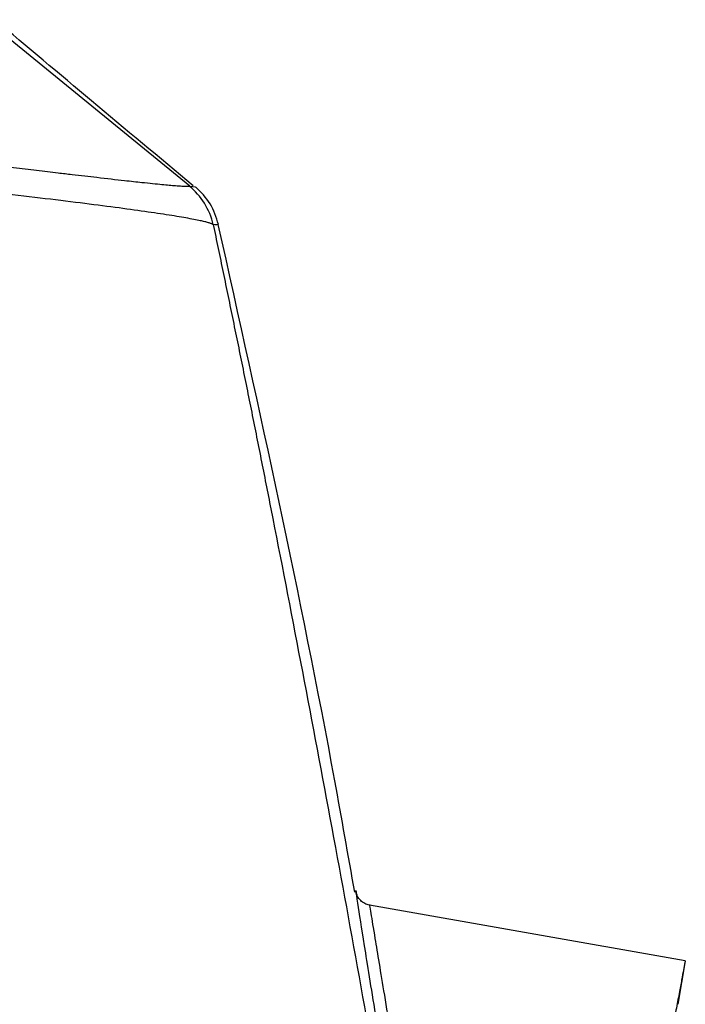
# Model space of a CAD drawing. Header units: millimetres. Extents: x 5 to 597, y 5 to 415.
# Tile 67 of 136: x 335.39 to 340.19, y 207.47 to 214.56. Entities that reach past the tile are written whole.
import ezdxf

# ---------------------------------------------------------------- set-up
doc = ezdxf.new("R2010")
doc.units = ezdxf.units.MM

msp = doc.modelspace()

# ---------------------------------------------------------------- linework, layer by layer
at = {"color": 7, "linetype": 'Continuous', "lineweight": 25}
for p, q in [((336.6154, 213.3629), (335.1905, 214.5249)), ((340.1881, 207.7798), (337.9104, 208.1814)), ((340.1875, 207.7799), (340.1334, 207.4664))]:
    msp.add_line(p, q, dxfattribs=at)
at = {"color": 8, "linetype": 'Continuous', "lineweight": 25}
msp.add_line((336.6154, 213.3629), (336.6557, 213.3578), dxfattribs=at)
at = {"color": 7, "linetype": 'Continuous', "lineweight": 25}
msp.add_arc((336.2967, 212.9739), 0.5002, 12.76628, 51.01148, dxfattribs=at)
for points, knots in [([(336.6394, 213.3646), (336.3956, 213.5682), (335.9189, 213.9664), (335.4433, 214.3662), (335.2109, 214.5614)], [0, 0, 0, 0, 0.51153, 1, 1, 1, 1]), ([(332.2721, 213.8391), (332.3031, 213.8359), (332.3638, 213.8295), (332.4531, 213.82), (332.5385, 213.811), (332.62, 213.8023), (332.6974, 213.7941), (332.7704, 213.7862), (332.839, 213.7789), (332.903, 213.772), (332.9623, 213.7655), (333.0169, 213.7596), (333.0665, 213.7542), (333.2425, 213.7351), (333.5342, 213.703), (333.8901, 213.6632), (334.1969, 213.6285), (334.4799, 213.5962), (334.7407, 213.566), (335.0393, 213.5312), (335.2866, 213.5026), (335.5128, 213.4758), (335.6521, 213.4595), (335.7985, 213.4426), (335.9661, 213.4233), (336.1337, 213.4042), (336.2914, 213.3869), (336.4179, 213.3739), (336.4956, 213.367), (336.5376, 213.3639), (336.561, 213.3624), (336.5831, 213.3615), (336.6018, 213.3614), (336.6081, 213.3623), (336.6115, 213.3627)], [0, 0, 0, 0, 0.013789, 0.027029, 0.0397, 0.05178, 0.063252, 0.074094, 0.084286, 0.093812, 0.102651, 0.110787, 0.118203, 0.124883, 0.189751, 0.250079, 0.290114, 0.336733, 0.390104, 0.42541, 0.499675, 0.535228, 0.570899, 0.595471, 0.642652, 0.704182, 0.749577, 0.814469, 0.874905, 0.892424, 0.913935, 0.939205, 0.967985, 1, 1, 1, 1]), ([(336.7846, 213.0845), (336.7832, 213.0855), (336.7804, 213.0874), (336.7739, 213.0905), (336.7658, 213.0936), (336.7559, 213.0969), (336.7442, 213.1003), (336.7309, 213.1039), (336.716, 213.1075), (336.6994, 213.1112), (336.6588, 213.12), (336.579, 213.135), (336.4323, 213.1585), (336.2474, 213.1856), (335.9493, 213.2258), (335.481, 213.2838), (334.9019, 213.3486), (334.3883, 213.4026), (333.9832, 213.4432), (333.5587, 213.4841), (333.2109, 213.5159), (332.9468, 213.5394), (332.7719, 213.5547), (332.5942, 213.5699), (332.4142, 213.585), (332.2936, 213.5949), (332.233, 213.5999)], [0, 0, 0, 0, 0.014398, 0.028683, 0.04285, 0.056896, 0.070816, 0.084606, 0.098264, 0.111785, 0.125166, 0.188446, 0.250546, 0.312979, 0.375419, 0.50035, 0.625381, 0.687364, 0.749865, 0.811827, 0.875096, 0.899468, 0.924167, 0.94917, 0.974455, 1, 1, 1, 1]), ([(336.6115, 213.3627), (336.6121, 213.3628), (336.6134, 213.3631), (336.6147, 213.3629), (336.6154, 213.3629)], [0, 0, 0, 0, 0.464611, 1, 1, 1, 1]), ([(336.8226, 213.0845), (336.8062, 213.1369), (336.7732, 213.2415), (336.6955, 213.3189), (336.6566, 213.3577)], [0, 0, 0, 0, 0.5, 1, 1, 1, 1]), ([(336.7846, 213.0845), (336.7965, 213.0274), (336.8205, 212.9132), (336.8563, 212.7407), (336.8921, 212.5674), (336.9279, 212.3932), (336.9637, 212.2182), (336.9994, 212.0422), (337.0352, 211.8654), (337.0709, 211.6878), (337.1066, 211.5092), (337.1423, 211.3298), (337.178, 211.1495), (337.2732, 210.6664), (337.4275, 209.8693), (337.6396, 208.7421), (337.8494, 207.595), (338.0097, 206.6913), (338.1224, 206.0423), (338.1892, 205.6529), (338.2555, 205.2625), (338.3212, 204.8709), (338.3862, 204.4783), (338.429, 204.2161), (338.4504, 204.0848)], [0, 0, 0, 0, 0.020879, 0.041745, 0.062599, 0.083443, 0.10428, 0.125113, 0.145943, 0.166772, 0.187604, 0.208441, 0.229284, 0.250136, 0.375217, 0.500341, 0.625325, 0.750507, 0.792034, 0.833561, 0.875105, 0.916682, 0.958309, 1, 1, 1, 1]), ([(337.8046, 208.2755), (337.7575, 208.5427), (337.4738, 210.1543), (337.1181, 211.7519), (336.8213, 213.0846)], [0, 0, 0, 0, 0.1658172, 1, 1, 1, 1]), ([(337.9113, 208.1812), (337.8998, 208.1843), (337.8763, 208.1906), (337.8466, 208.2129), (337.8239, 208.2424), (337.8174, 208.2658), (337.8142, 208.2773)], [0, 0, 0, 0, 0.244189, 0.5, 0.755811, 1, 1, 1, 1]), ([(340.1875, 207.7799), (340.1875, 207.7797), (340.1874, 207.7793), (340.1868, 207.7759), (340.1858, 207.7706), (340.1843, 207.763), (340.1825, 207.7533), (340.1803, 207.7415), (340.1755, 207.7159), (340.1661, 207.6659), (340.149, 207.5748), (340.1274, 207.4595), (340.0929, 207.2744), (340.0398, 206.9877), (339.9754, 206.6368), (339.9189, 206.3259), (339.8743, 206.0788), (339.8281, 205.8207), (339.7885, 205.5979), (339.7563, 205.4156), (339.7318, 205.2767), (339.7072, 205.1367), (339.6908, 205.0425), (339.6826, 204.9954)], [0, 0, 0, 0, 0.017871, 0.035713, 0.053536, 0.071356, 0.089183, 0.107031, 0.124913, 0.18746, 0.250067, 0.312339, 0.374693, 0.499858, 0.62427, 0.686886, 0.749568, 0.811835, 0.874139, 0.905636, 0.937069, 0.968502, 1, 1, 1, 1])]:
    msp.add_open_spline(points, degree=3, knots=knots, dxfattribs=at)
at = {"color": 8, "linetype": 'Continuous', "lineweight": 25}
for points, knots in [([(336.8207, 213.0845), (336.8213, 213.0845), (336.8242, 213.0846), (336.813, 213.0843), (336.7941, 213.0844), (336.7846, 213.0845)], [0, 0, 0, 0, 0.119984, 0.559946, 1, 1, 1, 1]), ([(338.3486, 204.9991), (338.3012, 205.2857), (338.2062, 205.86), (338.0749, 206.6581), (337.9636, 207.342), (337.8781, 207.8743), (337.8289, 208.1843), (337.8083, 208.3146), (337.8142, 208.2772), (337.8142, 208.2772)], [0, 0, 0, 0, 0.166259, 0.333161, 0.500015, 0.666508, 0.833083, 0.999971, 1, 1, 1, 1]), ([(337.9113, 208.1812), (337.9113, 208.1812), (337.908, 208.2014), (337.9196, 208.1309), (337.944, 207.9815), (337.9795, 207.7666), (338.0175, 207.5371), (338.0625, 207.2666), (338.1142, 206.9592), (338.1722, 206.6158), (338.2358, 206.2407), (338.3019, 205.853), (338.3715, 205.4462), (338.4199, 205.1636), (338.4461, 205.0106)], [0, 0, 0, 0, 0.000011, 0.124257, 0.249785, 0.331083, 0.414458, 0.499891, 0.578251, 0.66169, 0.750151, 0.830629, 0.908304, 1, 1, 1, 1])]:
    msp.add_open_spline(points, degree=3, knots=knots, dxfattribs=at)

doc.saveas('drawing.dxf')
